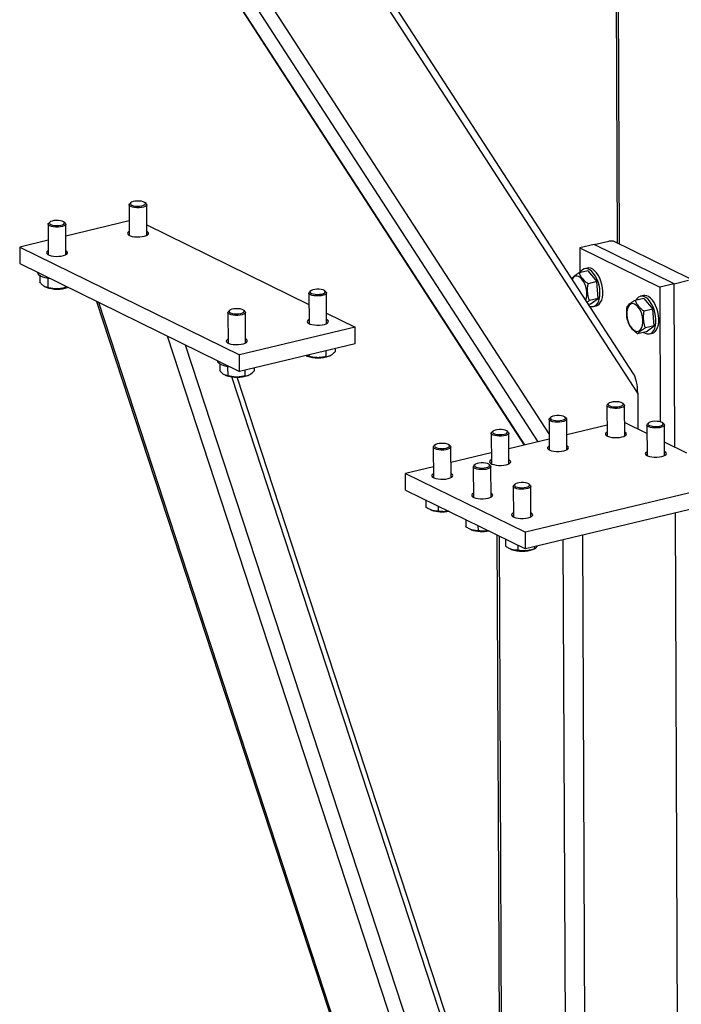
# Model space of a CAD drawing. Header units: millimetres. Extents: x 5 to 589, y 5 to 415.
# Tile 60 of 106: x 439 to 449, y 273 to 289. Entities that reach past the tile are written whole.
import ezdxf

# ---------------------------------------------------------------- set-up
doc = ezdxf.new("R2010")
doc.units = ezdxf.units.MM
doc.layers.add('TRAIT-FORT', color=4, linetype='Continuous', lineweight=25)

msp = doc.modelspace()

# ---------------------------------------------------------------- linework, layer by layer
at = {"layer": 'TRAIT-FORT', "color": 4, "linetype": 'Continuous', "lineweight": 25}
for p, q in [((448.31601, 292.43745), (448.34625, 285.6688)), ((448.38661, 285.64899), (448.35624, 292.44709)), ((448.68128, 283.22966), (443.22016, 291.65387)), ((448.61428, 283.54573), (443.33951, 291.68248)), ((447.24158, 282.5695), (441.6037, 291.26636)), ((441.14911, 291.15738), (446.83541, 282.38582)), ((446.84501, 282.38812), (441.15871, 291.15968)), ((447.06531, 282.44093), (441.37901, 291.2125)), ((440.41663, 286.29044), (440.41885, 285.79352)), ((440.44487, 286.32461), (440.42631, 286.30821)), ((440.69249, 286.3094), (440.67379, 286.32563)), ((440.70456, 285.79479), (440.70234, 286.29171)), ((439.09991, 285.97479), (439.10213, 285.47786)), ((439.12816, 286.00896), (439.1096, 285.99256)), ((439.37578, 285.99375), (439.35707, 286.00998)), ((439.38784, 285.47914), (439.38562, 285.97606)), ((440.41779, 286.02921), (439.38649, 285.78198)), ((440.70381, 285.96282), (443.33913, 284.66936)), ((439.10108, 285.71356), (438.63806, 285.60256)), ((447.9746, 285.64509), (447.73948, 285.58872)), ((447.9746, 285.64509), (448.20973, 285.70145)), ((449.27312, 285.00775), (447.9746, 285.64509)), ((448.28922, 285.69679), (448.20973, 285.70145)), ((449.52281, 285.09132), (448.28922, 285.69679)), ((438.63806, 285.60256), (442.20899, 283.84989)), ((438.63806, 285.60256), (438.63926, 285.33403)), ((447.73948, 285.58872), (447.74128, 285.18542)), ((447.73948, 285.58872), (449.038, 284.95138)), ((438.63926, 285.33403), (442.21019, 283.58136)), ((438.93199, 285.19036), (438.932, 285.18723)), ((438.96636, 285.13873), (438.96684, 285.03067)), ((447.86878, 285.21599), (447.72782, 285.18219)), ((447.86339, 285.26168), (447.81636, 285.25041)), ((447.86878, 285.21599), (448.01599, 285.04137)), ((439.09577, 285.0938), (439.09643, 284.94624)), ((448.01599, 285.04137), (447.87502, 285.00758)), ((448.03683, 284.77017), (448.01599, 285.04137)), ((449.27312, 285.00775), (449.038, 284.95138)), ((449.27312, 285.00775), (449.50825, 285.06412)), ((449.28499, 282.35224), (449.27312, 285.00775)), ((439.05469, 284.95583), (439.06806, 284.95026)), ((439.37646, 284.9722), (439.37659, 284.94321)), ((443.3383, 284.85643), (443.34052, 284.35951)), ((443.36654, 284.89061), (443.34798, 284.87421)), ((443.61416, 284.8754), (443.59546, 284.89163)), ((443.62623, 284.36079), (443.62401, 284.85771)), ((448.77235, 284.81555), (448.72532, 284.80428)), ((449.038, 284.95138), (449.04777, 282.76358)), ((439.88776, 284.72125), (446.01376, 266.00585)), ((446.01337, 266.09329), (439.9214, 284.70474)), ((447.85753, 284.71307), (447.89586, 284.73638)), ((447.91047, 284.67358), (447.88681, 284.66791)), ((448.03683, 284.77017), (447.89586, 284.73638)), ((447.91047, 284.67358), (448.03683, 284.77017)), ((448.77775, 284.76985), (448.63678, 284.73606)), ((448.77775, 284.76985), (448.92496, 284.59524)), ((442.02158, 284.54078), (442.0238, 284.04386)), ((442.04983, 284.57495), (442.03127, 284.55856)), ((442.29745, 284.55975), (442.27874, 284.57598)), ((442.30951, 284.04514), (442.30729, 284.54206)), ((443.62548, 284.52882), (444.09001, 284.30082)), ((447.96289, 284.63916), (448.00992, 284.65043)), ((448.92496, 284.59524), (448.78399, 284.56145)), ((448.9458, 284.32404), (448.92496, 284.59524)), ((444.09001, 284.30082), (442.20899, 283.84989)), ((444.09121, 284.03229), (444.09001, 284.30082)), ((448.81943, 284.22745), (448.67846, 284.19366)), ((448.9458, 284.32404), (448.80483, 284.29025)), ((448.81943, 284.22745), (448.9458, 284.32404)), ((448.87186, 284.19302), (448.91888, 284.2043)), ((446.00041, 268.9943), (441.03728, 284.15704)), ((444.09121, 284.03229), (442.21019, 283.58136)), ((446.19068, 269.17384), (441.33398, 284.01141)), ((443.61456, 283.91802), (443.61498, 283.82485)), ((443.76534, 283.95417), (443.76555, 283.90625)), ((441.85365, 283.75635), (441.85367, 283.75322)), ((441.88802, 283.70472), (441.88851, 283.59666)), ((442.21019, 283.58136), (442.20899, 283.84989)), ((443.33482, 283.82789), (443.29268, 283.83909)), ((443.29307, 283.83748), (443.30645, 283.83191)), ((443.33471, 283.85094), (443.33482, 283.82789)), ((443.66501, 283.83351), (443.6762, 283.83829)), ((442.01744, 283.6598), (442.0181, 283.51224)), ((442.29785, 283.60237), (442.29826, 283.5092)), ((442.44862, 283.63852), (442.44883, 283.5906)), ((441.97636, 283.52183), (441.98973, 283.51626)), ((446.44067, 270.19191), (442.08702, 283.49265)), ((446.43951, 270.45051), (442.17207, 283.48788)), ((442.34829, 283.51786), (442.35948, 283.52264)), ((448.68128, 283.22966), (448.68388, 282.64727)), ((448.20929, 283.06337), (448.19073, 283.04697)), ((448.45691, 283.04816), (448.4382, 283.06439)), ((448.18104, 283.0292), (448.18326, 282.53228)), ((448.46897, 282.53355), (448.46675, 283.03047)), ((447.24053, 282.80373), (447.24275, 282.30681)), ((447.26878, 282.83791), (447.25022, 282.82151)), ((447.5164, 282.8227), (447.49769, 282.83893)), ((447.52846, 282.30809), (447.52624, 282.80501)), ((448.83091, 282.5751), (448.46799, 282.75323)), ((448.85855, 282.7447), (448.83999, 282.7283)), ((449.10617, 282.72949), (449.08746, 282.74573)), ((446.30002, 282.57827), (446.30224, 282.08135)), ((446.32827, 282.61244), (446.30971, 282.59604)), ((446.57589, 282.59723), (446.55718, 282.61346)), ((446.58795, 282.08262), (446.58573, 282.57955)), ((448.18247, 282.70874), (447.52737, 282.5517)), ((448.8303, 282.71053), (448.83252, 282.21361)), ((449.11823, 282.21488), (449.11601, 282.71181)), ((447.24196, 282.48328), (446.58686, 282.32624)), ((449.48017, 282.25644), (449.11725, 282.43456)), ((445.35951, 282.3528), (445.36173, 281.85588)), ((445.38776, 282.38698), (445.3692, 282.37058)), ((445.63538, 282.37177), (445.61667, 282.388)), ((445.64744, 281.85716), (445.64522, 282.35408)), ((446.30145, 282.25782), (445.64635, 282.10077)), ((445.36094, 282.03235), (444.90828, 281.92384)), ((446.00877, 282.03414), (446.01099, 281.53721)), ((446.03702, 282.06831), (446.01846, 282.05191)), ((446.28463, 282.0531), (446.26593, 282.06933)), ((446.2967, 281.53849), (446.29448, 282.03541)), ((444.90828, 281.92384), (446.85606, 280.96783)), ((444.90948, 281.65531), (444.90828, 281.92384)), ((450.38297, 281.81333), (446.85606, 280.96783)), ((444.90948, 281.65531), (446.85726, 280.6993)), ((446.65803, 281.71547), (446.66025, 281.21855)), ((446.68628, 281.74964), (446.66772, 281.73324)), ((446.93389, 281.73443), (446.91519, 281.75066)), ((446.94596, 281.21982), (446.94374, 281.71675)), ((445.23581, 281.49514), (445.23633, 281.37905)), ((450.38417, 281.54479), (446.85726, 280.6993)), ((445.31703, 281.3327), (445.32766, 281.32828)), ((445.43584, 281.39696), (445.43622, 281.31266)), ((445.88507, 281.17647), (445.88559, 281.06038)), ((449.38697, 260.07463), (449.29223, 281.28303)), ((445.96629, 281.01404), (445.97692, 281.00961)), ((446.0851, 281.07829), (446.08548, 280.99399)), ((446.39271, 280.92731), (446.48491, 260.28647)), ((446.52538, 260.24239), (446.43307, 280.9075)), ((446.53433, 280.8578), (446.53485, 280.74171)), ((446.85726, 280.6993), (446.85606, 280.96783)), ((447.5642, 259.73253), (447.46988, 280.84616)), ((447.88215, 259.71388), (447.78741, 280.92228)), ((446.61555, 280.69537), (446.62618, 280.69094)), ((446.73436, 280.75962), (446.73474, 280.67533)), ((446.98474, 280.69255), (447.01301, 280.70462)), ((447.00486, 280.73469), (447.00501, 280.70193))]:
    msp.add_line(p, q, dxfattribs=at)
at = {"layer": 'TRAIT-FORT', "color": 4, "linetype": 'Continuous', "lineweight": 25, "flags": 128}
for points in [[(440.69249, 286.3094), (440.69928, 286.30167), (440.70203, 286.28842), (440.6942, 286.27537), (440.67638, 286.26349), (440.6499, 286.25366), (440.6167, 286.24659), (440.57926, 286.24283), (440.54036, 286.24265), (440.50287, 286.24605), (440.46959, 286.2528), (440.44297, 286.26239), (440.42499, 286.2741), (440.41698, 286.28707), (440.41955, 286.30034), (440.42631, 286.30821)], [(440.66835, 286.32969), (440.64677, 286.33972), (440.61744, 286.34709), (440.58294, 286.35115), (440.54635, 286.35155), (440.51092, 286.34824), (440.4798, 286.34152), (440.45576, 286.33199), (440.44092, 286.3205), (440.4366, 286.30806), (440.4432, 286.29579), (440.46013, 286.28476), (440.48587, 286.27597), (440.51815, 286.27018), (440.55409, 286.26793), (440.59051, 286.2694), (440.62416, 286.27447), (440.65205, 286.28268), (440.67172, 286.29331), (440.6814, 286.30541), (440.68024, 286.31791), (440.66835, 286.32969)], [(439.37578, 285.99375), (439.38257, 285.98602), (439.38531, 285.97277), (439.37749, 285.95972), (439.35967, 285.94784), (439.33318, 285.93801), (439.29999, 285.93094), (439.26255, 285.92718), (439.22364, 285.927), (439.18616, 285.9304), (439.15287, 285.93715), (439.12625, 285.94674), (439.10827, 285.95845), (439.10027, 285.97142), (439.10283, 285.98469), (439.1096, 285.99256)], [(439.35163, 286.01404), (439.33006, 286.02407), (439.30072, 286.03144), (439.26622, 286.0355), (439.22964, 286.03589), (439.19421, 286.03259), (439.16309, 286.02587), (439.13904, 286.01634), (439.1242, 286.00485), (439.11989, 285.99241), (439.12649, 285.98014), (439.14341, 285.96911), (439.16916, 285.96032), (439.20143, 285.95453), (439.23738, 285.95228), (439.27379, 285.95375), (439.30744, 285.95882), (439.33534, 285.96703), (439.355, 285.97766), (439.36469, 285.98976), (439.36353, 286.00226), (439.35163, 286.01404)], [(440.41856, 285.85824), (440.41337, 285.85537), (440.39659, 285.84179), (440.39018, 285.82725), (440.39454, 285.81267), (440.40939, 285.79896), (440.4338, 285.78697), (440.46624, 285.77748), (440.50467, 285.77106), (440.54667, 285.76813), (440.58961, 285.76887), (440.63079, 285.77323), (440.66761, 285.78094), (440.69778, 285.79151), (440.71938, 285.80428), (440.73107, 285.81845), (440.7321, 285.83313), (440.72242, 285.84739), (440.70264, 285.86034), (440.70264, 285.86034)], [(439.10184, 285.54259), (439.09666, 285.53972), (439.07988, 285.52614), (439.07347, 285.5116), (439.07782, 285.49702), (439.09267, 285.48331), (439.11708, 285.47132), (439.14952, 285.46183), (439.18795, 285.45541), (439.22996, 285.45248), (439.2729, 285.45322), (439.31407, 285.45758), (439.3509, 285.46529), (439.38106, 285.47586), (439.40266, 285.48863), (439.41435, 285.5028), (439.41539, 285.51748), (439.40571, 285.53174), (439.38592, 285.54469), (439.38592, 285.54469)], [(439.14285, 285.08686), (439.10011, 285.09303), (439.05278, 285.10328), (439.01167, 285.11628), (438.9781, 285.1316), (438.95315, 285.14876), (438.93762, 285.1672), (438.93201, 285.18632), (438.932, 285.18723)], [(447.90194, 284.64456), (447.9247, 284.63816), (447.9554, 284.6377), (447.98398, 284.64711), (448.00953, 284.66609), (448.03123, 284.69402), (448.04837, 284.73002), (448.06042, 284.77292), (448.06697, 284.82134), (448.06782, 284.87373), (448.06295, 284.92841), (448.0525, 284.98361), (448.03683, 285.03756), (448.01641, 285.08853), (447.99193, 285.13488), (447.96415, 285.17512), (447.93399, 285.20796), (447.90239, 285.23234), (447.87039, 285.24748), (447.839, 285.25288), (447.80924, 285.24839), (447.78206, 285.23414), (447.75835, 285.21058), (447.74246, 285.1857)], [(448.00992, 284.65043), (448.03101, 284.65838), (448.05656, 284.67736), (448.07825, 284.7053), (448.0954, 284.74129), (448.10744, 284.78419), (448.114, 284.83262), (448.11485, 284.88501), (448.10997, 284.93968), (448.09953, 284.99488), (448.08385, 285.04883), (448.06344, 285.0998), (448.03895, 285.14615), (448.01118, 285.1864), (447.98101, 285.21923), (447.94942, 285.24361), (447.91741, 285.25875), (447.88602, 285.26416), (447.86339, 285.26168)], [(447.83914, 284.74145), (447.84025, 284.7442), (447.85072, 284.78072), (447.85571, 284.82269), (447.85498, 284.86827), (447.84858, 284.91547), (447.83678, 284.96222), (447.82009, 285.00649), (447.79925, 285.04634), (447.77516, 285.08003), (447.74889, 285.10608), (447.72157, 285.12336), (447.6944, 285.1311), (447.66857, 285.12898), (447.64521, 285.11709), (447.62534, 285.09594), (447.61756, 285.08324)], [(443.61416, 284.8754), (443.62095, 284.86766), (443.6237, 284.85442), (443.61587, 284.84137), (443.59805, 284.82949), (443.57156, 284.81965), (443.53837, 284.81259), (443.50093, 284.80883), (443.46203, 284.80864), (443.42454, 284.81205), (443.39126, 284.8188), (443.36464, 284.82838), (443.34666, 284.84009), (443.33865, 284.85307), (443.34122, 284.86633), (443.34798, 284.87421)], [(443.59002, 284.89569), (443.56844, 284.90571), (443.5391, 284.91308), (443.50461, 284.91714), (443.46802, 284.91754), (443.43259, 284.91423), (443.40147, 284.90752), (443.37742, 284.89799), (443.36259, 284.8865), (443.35827, 284.87406), (443.36487, 284.86178), (443.3818, 284.85076), (443.40754, 284.84196), (443.43982, 284.83618), (443.47576, 284.83393), (443.51218, 284.8354), (443.54583, 284.84047), (443.57372, 284.84868), (443.59339, 284.85931), (443.60307, 284.87141), (443.60191, 284.88391), (443.59002, 284.89569)], [(448.91888, 284.2043), (448.93997, 284.21225), (448.96552, 284.23123), (448.98722, 284.25916), (449.00436, 284.29516), (449.01641, 284.33806), (449.02296, 284.38648), (449.02381, 284.43887), (449.01894, 284.49355), (449.00849, 284.54875), (448.99281, 284.6027), (448.9724, 284.65367), (448.94792, 284.70002), (448.92014, 284.74026), (448.88998, 284.7731), (448.85838, 284.79748), (448.82638, 284.81261), (448.79499, 284.81802), (448.77235, 284.81555)], [(448.50406, 284.49625), (448.51046, 284.44905), (448.52226, 284.4023), (448.53895, 284.35803), (448.55979, 284.31818), (448.58388, 284.28449), (448.61015, 284.25844), (448.63747, 284.24117), (448.66464, 284.23342), (448.69047, 284.23554), (448.71382, 284.24743), (448.7337, 284.26858), (448.74921, 284.29806), (448.75969, 284.33459), (448.76467, 284.37655), (448.76395, 284.42213), (448.75754, 284.46933), (448.74574, 284.51609), (448.72905, 284.56036), (448.70821, 284.60021), (448.68412, 284.63389), (448.65785, 284.65994), (448.63053, 284.67722), (448.60336, 284.68497), (448.57754, 284.68285), (448.55418, 284.67095), (448.53431, 284.64981), (448.51879, 284.62033), (448.50832, 284.5838), (448.50333, 284.54183), (448.50406, 284.49625)], [(448.77665, 284.21719), (448.80184, 284.20234), (448.83367, 284.19202), (448.86436, 284.19156), (448.89295, 284.20097), (448.9185, 284.21995), (448.94019, 284.24789), (448.95734, 284.28389), (448.96938, 284.32679), (448.97593, 284.37521), (448.97679, 284.4276), (448.97191, 284.48227), (448.96147, 284.53747), (448.94579, 284.59143), (448.92538, 284.6424), (448.90089, 284.68875), (448.87312, 284.72899), (448.84295, 284.76183), (448.81135, 284.7862), (448.77935, 284.80134), (448.74796, 284.80675), (448.7182, 284.80225), (448.69103, 284.788), (448.66731, 284.76445), (448.65142, 284.73957)], [(442.29745, 284.55975), (442.30424, 284.55201), (442.30698, 284.53877), (442.29916, 284.52572), (442.28134, 284.51384), (442.25485, 284.504), (442.22166, 284.49694), (442.18422, 284.49318), (442.14531, 284.49299), (442.10783, 284.4964), (442.07454, 284.50315), (442.04792, 284.51273), (442.02994, 284.52444), (442.02194, 284.53742), (442.0245, 284.55068), (442.03127, 284.55856)], [(442.2733, 284.58004), (442.25173, 284.59006), (442.22239, 284.59743), (442.18789, 284.60149), (442.15131, 284.60189), (442.11588, 284.59858), (442.08476, 284.59187), (442.06071, 284.58234), (442.04587, 284.57085), (442.04156, 284.55841), (442.04816, 284.54613), (442.06508, 284.53511), (442.09083, 284.52631), (442.1231, 284.52053), (442.15905, 284.51827), (442.19546, 284.51975), (442.22911, 284.52481), (442.25701, 284.53303), (442.27667, 284.54366), (442.28635, 284.55576), (442.2852, 284.56826), (442.2733, 284.58004)], [(443.34023, 284.42424), (443.33504, 284.42136), (443.31826, 284.40779), (443.31185, 284.39325), (443.31621, 284.37866), (443.33106, 284.36495), (443.35547, 284.35297), (443.38791, 284.34347), (443.42634, 284.33706), (443.46834, 284.33413), (443.51128, 284.33486), (443.55246, 284.33922), (443.58928, 284.34693), (443.61945, 284.3575), (443.64105, 284.37028), (443.65274, 284.38445), (443.65377, 284.39912), (443.64409, 284.41338), (443.6243, 284.42633), (443.6243, 284.42633)], [(442.02351, 284.10859), (442.01832, 284.10571), (442.00155, 284.09214), (441.99513, 284.0776), (441.99949, 284.06301), (442.01434, 284.0493), (442.03875, 284.03732), (442.07119, 284.02782), (442.10962, 284.02141), (442.15163, 284.01847), (442.19456, 284.01921), (442.23574, 284.02357), (442.27257, 284.03128), (442.30273, 284.04185), (442.32433, 284.05463), (442.33602, 284.06879), (442.33706, 284.08347), (442.32738, 284.09773), (442.30759, 284.11068), (442.30759, 284.11068)], [(442.06452, 283.65285), (442.02178, 283.65902), (441.97445, 283.66928), (441.93334, 283.68228), (441.89977, 283.6976), (441.87482, 283.71475), (441.85929, 283.73319), (441.85368, 283.75232), (441.85367, 283.75322)], [(448.40998, 283.07888), (448.38034, 283.08611), (448.34567, 283.09001), (448.30907, 283.09023), (448.27377, 283.08676), (448.24292, 283.0799), (448.21926, 283.07026), (448.20489, 283.0587), (448.20109, 283.04624), (448.20819, 283.034), (448.22556, 283.02306), (448.25166, 283.01439), (448.28418, 283.00876), (448.32022, 283.00668), (448.35657, 283.00832), (448.39002, 283.01355), (448.41758, 283.02189), (448.43681, 283.03261), (448.44601, 283.04476), (448.44434, 283.05724), (448.43196, 283.06897), (448.40998, 283.07888)], [(448.45691, 283.04816), (448.46241, 283.04232), (448.46671, 283.02913), (448.46041, 283.01599), (448.44398, 283.00388), (448.41865, 282.9937), (448.3863, 282.98619), (448.34931, 282.98192), (448.31044, 282.98121), (448.27257, 282.9841), (448.23851, 282.99038), (448.21077, 282.99959), (448.19143, 283.01105), (448.18191, 283.02389), (448.18293, 283.03718), (448.19073, 283.04697)], [(447.5164, 282.8227), (447.5219, 282.81686), (447.52619, 282.80367), (447.5199, 282.79053), (447.50347, 282.77842), (447.47814, 282.76823), (447.44579, 282.76073), (447.4088, 282.75646), (447.36993, 282.75574), (447.33206, 282.75864), (447.29799, 282.76492), (447.27026, 282.77413), (447.25092, 282.78558), (447.2414, 282.79843), (447.24242, 282.81172), (447.25022, 282.82151)], [(447.46947, 282.85342), (447.43983, 282.86065), (447.40516, 282.86455), (447.36856, 282.86477), (447.33326, 282.86129), (447.30241, 282.85443), (447.27875, 282.84479), (447.26438, 282.83323), (447.26057, 282.82078), (447.26767, 282.80853), (447.28505, 282.79759), (447.31115, 282.78892), (447.34367, 282.7833), (447.37971, 282.78121), (447.41606, 282.78286), (447.44951, 282.78808), (447.47707, 282.79643), (447.4963, 282.80715), (447.50549, 282.81929), (447.50383, 282.83178), (447.49145, 282.8435), (447.46947, 282.85342)], [(449.05924, 282.76022), (449.0296, 282.76745), (448.99493, 282.77134), (448.95833, 282.77157), (448.92303, 282.76809), (448.89218, 282.76123), (448.86852, 282.75159), (448.85415, 282.74003), (448.85035, 282.72757), (448.85745, 282.71533), (448.87482, 282.70439), (448.90092, 282.69572), (448.93344, 282.69009), (448.96948, 282.68801), (449.00583, 282.68965), (449.03928, 282.69488), (449.06684, 282.70322), (449.08607, 282.71394), (449.09527, 282.72609), (449.0936, 282.73858), (449.08122, 282.7503), (449.05924, 282.76022)], [(446.57589, 282.59723), (446.58139, 282.59139), (446.58568, 282.5782), (446.57938, 282.56506), (446.56296, 282.55295), (446.53763, 282.54277), (446.50528, 282.53526), (446.46829, 282.53099), (446.42942, 282.53028), (446.39155, 282.53317), (446.35748, 282.53945), (446.32975, 282.54866), (446.31041, 282.56012), (446.30089, 282.57296), (446.3019, 282.58625), (446.30971, 282.59604)], [(446.52896, 282.62796), (446.49932, 282.63518), (446.46465, 282.63908), (446.42805, 282.6393), (446.39275, 282.63583), (446.3619, 282.62897), (446.33824, 282.61933), (446.32387, 282.60777), (446.32006, 282.59531), (446.32716, 282.58307), (446.34454, 282.57213), (446.37064, 282.56346), (446.40316, 282.55783), (446.43919, 282.55575), (446.47555, 282.55739), (446.509, 282.56262), (446.53656, 282.57096), (446.55579, 282.58168), (446.56498, 282.59383), (446.56332, 282.60632), (446.55094, 282.61804), (446.52896, 282.62796)], [(448.18297, 282.597), (448.16426, 282.58407), (448.15519, 282.56969), (448.15686, 282.55503), (448.16915, 282.54101), (448.19129, 282.52852), (448.2219, 282.51834), (448.25904, 282.51111), (448.30039, 282.50728), (448.34335, 282.5071), (448.38522, 282.51057), (448.42336, 282.51748)], [(448.42336, 282.51748), (448.45539, 282.52739), (448.47928, 282.53968), (448.49354, 282.55358), (448.49727, 282.56822), (448.49024, 282.58267), (448.47289, 282.59603), (448.46868, 282.59828)], [(449.10617, 282.72949), (449.11167, 282.72365), (449.11597, 282.71046), (449.10967, 282.69732), (449.09324, 282.68521), (449.06791, 282.67503), (449.03556, 282.66752), (448.99857, 282.66326), (448.9597, 282.66254), (448.92183, 282.66543), (448.88777, 282.67172), (448.86003, 282.68093), (448.84069, 282.69238), (448.83117, 282.70523), (448.83219, 282.71851), (448.83999, 282.7283)], [(445.58845, 282.40249), (445.5588, 282.40972), (445.52414, 282.41362), (445.48754, 282.41384), (445.45224, 282.41037), (445.42139, 282.4035), (445.39773, 282.39386), (445.38336, 282.3823), (445.37955, 282.36985), (445.38665, 282.3576), (445.40403, 282.34666), (445.43013, 282.33799), (445.46265, 282.33237), (445.49868, 282.33028), (445.53504, 282.33193), (445.56849, 282.33715), (445.59605, 282.3455), (445.61528, 282.35622), (445.62447, 282.36836), (445.62281, 282.38085), (445.61043, 282.39257), (445.58845, 282.40249)], [(445.63538, 282.37177), (445.64088, 282.36593), (445.64517, 282.35274), (445.63887, 282.3396), (445.62245, 282.32749), (445.59712, 282.3173), (445.56476, 282.3098), (445.52778, 282.30553), (445.48891, 282.30481), (445.45104, 282.30771), (445.41697, 282.31399), (445.38924, 282.3232), (445.3699, 282.33465), (445.36038, 282.3475), (445.36139, 282.36079), (445.3692, 282.37058)], [(447.24246, 282.37154), (447.22375, 282.35861), (447.21468, 282.34422), (447.21635, 282.32957), (447.22864, 282.31555), (447.25078, 282.30306), (447.28139, 282.29288), (447.31853, 282.28565), (447.35988, 282.28182), (447.40284, 282.28163), (447.44471, 282.2851), (447.48285, 282.29201)], [(447.48285, 282.29201), (447.51488, 282.30193), (447.53877, 282.31422), (447.55303, 282.32812), (447.55676, 282.34276), (447.54973, 282.35721), (447.53238, 282.37057), (447.52817, 282.37282)], [(448.83223, 282.27834), (448.81352, 282.2654), (448.80445, 282.25102), (448.80612, 282.23636), (448.81841, 282.22235), (448.84055, 282.20986), (448.87116, 282.19968), (448.9083, 282.19244), (448.94965, 282.18861), (448.99261, 282.18843), (449.03448, 282.1919), (449.07262, 282.19881)], [(449.07262, 282.19881), (449.10465, 282.20872), (449.12854, 282.22102), (449.1428, 282.23492), (449.14653, 282.24955), (449.1395, 282.264), (449.12215, 282.27736), (449.11794, 282.27961)], [(446.23771, 282.08382), (446.20806, 282.09105), (446.1734, 282.09495), (446.1368, 282.09517), (446.1015, 282.0917), (446.07065, 282.08484), (446.04699, 282.0752), (446.03262, 282.06363), (446.02881, 282.05118), (446.03591, 282.03894), (446.05329, 282.02799), (446.07939, 282.01932), (446.11191, 282.0137), (446.14794, 282.01161), (446.1843, 282.01326), (446.21775, 282.01849), (446.24531, 282.02683), (446.26454, 282.03755), (446.27373, 282.04969), (446.27207, 282.06218), (446.25969, 282.07391), (446.23771, 282.08382)], [(446.30195, 282.14608), (446.28324, 282.13314), (446.27417, 282.11876), (446.27583, 282.1041), (446.28812, 282.09009), (446.31027, 282.0776), (446.34087, 282.06741), (446.37802, 282.06018), (446.41937, 282.05635), (446.46233, 282.05617), (446.5042, 282.05964), (446.54234, 282.06655)], [(446.54234, 282.06655), (446.57436, 282.07646), (446.59826, 282.08875), (446.61252, 282.10266), (446.61625, 282.11729), (446.60922, 282.13174), (446.59186, 282.1451), (446.58766, 282.14735)], [(446.28463, 282.0531), (446.29014, 282.04726), (446.29443, 282.03407), (446.28813, 282.02093), (446.27171, 282.00882), (446.24638, 281.99864), (446.21402, 281.99113), (446.17704, 281.98686), (446.13817, 281.98615), (446.1003, 281.98904), (446.06623, 281.99532), (446.0385, 282.00453), (446.01916, 282.01599), (446.00964, 282.02883), (446.01065, 282.04212), (446.01846, 282.05191)], [(445.36144, 281.92061), (445.34273, 281.90768), (445.33366, 281.8933), (445.33532, 281.87864), (445.34761, 281.86462), (445.36976, 281.85213), (445.40036, 281.84195), (445.43751, 281.83472), (445.47886, 281.83089), (445.52182, 281.8307), (445.56369, 281.83418), (445.60183, 281.84108)], [(445.60183, 281.84108), (445.63385, 281.851), (445.65775, 281.86329), (445.67201, 281.87719), (445.67574, 281.89183), (445.66871, 281.90628), (445.65135, 281.91964), (445.64715, 281.92189)], [(446.88697, 281.76516), (446.85732, 281.77238), (446.82266, 281.77628), (446.78605, 281.7765), (446.75076, 281.77303), (446.71991, 281.76617), (446.69625, 281.75653), (446.68188, 281.74497), (446.67807, 281.73251), (446.68517, 281.72027), (446.70255, 281.70933), (446.72865, 281.70066), (446.76117, 281.69503), (446.7972, 281.69295), (446.83356, 281.69459), (446.86701, 281.69982), (446.89457, 281.70816), (446.9138, 281.71888), (446.92299, 281.73103), (446.92133, 281.74352), (446.90895, 281.75524), (446.88697, 281.76516)], [(446.93389, 281.73443), (446.9394, 281.72859), (446.94369, 281.7154), (446.93739, 281.70226), (446.92097, 281.69015), (446.89564, 281.67997), (446.86328, 281.67246), (446.8263, 281.66819), (446.78743, 281.66748), (446.74956, 281.67037), (446.71549, 281.67665), (446.68776, 281.68586), (446.66842, 281.69732), (446.6589, 281.71016), (446.65991, 281.72345), (446.66772, 281.73324)], [(446.0107, 281.60194), (445.99199, 281.58901), (445.98292, 281.57463), (445.98458, 281.55997), (445.99687, 281.54595), (446.01902, 281.53346), (446.04962, 281.52328), (446.08677, 281.51605), (446.12812, 281.51222), (446.17108, 281.51204), (446.21294, 281.51551), (446.25109, 281.52242)], [(446.25109, 281.52242), (446.28311, 281.53233), (446.30701, 281.54462), (446.32127, 281.55852), (446.325, 281.57316), (446.31797, 281.58761), (446.30061, 281.60097), (446.29641, 281.60322)], [(446.65996, 281.28328), (446.64125, 281.27034), (446.63218, 281.25596), (446.63384, 281.2413), (446.64613, 281.22729), (446.66828, 281.2148), (446.69888, 281.20461), (446.73603, 281.19738), (446.77738, 281.19355), (446.82034, 281.19337), (446.8622, 281.19684), (446.90035, 281.20375)], [(446.90035, 281.20375), (446.93237, 281.21366), (446.95627, 281.22595), (446.97053, 281.23986), (446.97426, 281.25449), (446.96723, 281.26894), (446.94987, 281.2823), (446.94567, 281.28455)]]:
    msp.add_lwpolyline(points, dxfattribs=at)
at = {"layer": 'TRAIT-FORT', "color": 4, "linetype": 'Continuous', "lineweight": 25}
for centre, radius, start, end in [((439.24548, 285.45197), 0.53215, 250.525095, 289.359472), ((443.48351, 284.3302), 0.52881, 250.438421, 290.073456), ((442.16679, 284.01455), 0.52881, 250.438421, 290.073456), ((445.50683, 281.86298), 0.56392, 251.474601, 280.982045), ((446.15609, 281.54431), 0.56392, 251.474601, 280.982045), ((446.80319, 281.19953), 0.53851, 250.809783, 289.702094)]:
    msp.add_arc(centre, radius, start, end, dxfattribs=at)
msp.add_ellipse((448.58389, 283.27746), major_axis=(-0.01848, 0.30383), ratio=0.3147463, start_param=4.53529948, end_param=5.77505952, dxfattribs=at)
for points, knots in [([(447.72782, 285.18219), (447.71168, 285.17257), (447.67905, 285.15311), (447.64261, 285.12715), (447.62026, 285.10789), (447.61245, 285.09843), (447.6098, 285.09522)], [0, 0, 0, 0, 0.29940713, 0.6053068, 0.86600495, 1, 1, 1, 1]), ([(447.72782, 285.18219), (447.73544, 285.1658), (447.75084, 285.13266), (447.7853, 285.08635), (447.82748, 285.0443), (447.85908, 285.0199), (447.87502, 285.00758)], [0, 0, 0, 0, 0.26460494, 0.53494775, 0.76534313, 1, 1, 1, 1]), ([(439.09643, 284.94624), (439.07998, 284.94883), (439.05277, 284.9531), (439.01321, 284.98012), (438.98656, 285.00682), (438.97122, 285.02537), (438.96684, 285.03067)], [0, 0, 0, 0, 0.38554949, 0.63764185, 0.89654625, 1, 1, 1, 1]), ([(447.89586, 284.73638), (447.88607, 284.76917), (447.86987, 284.82341), (447.86461, 284.90644), (447.86853, 284.96409), (447.87358, 284.99792), (447.87502, 285.00758)], [0, 0, 0, 0, 0.38554949, 0.63764185, 0.89654625, 1, 1, 1, 1]), ([(439.37659, 284.94321), (439.3523, 284.93758), (439.3032, 284.92621), (439.23038, 284.92264), (439.16072, 284.92979), (439.11799, 284.94072), (439.09643, 284.94624)], [0, 0, 0, 0, 0.26460494, 0.53494775, 0.76534313, 1, 1, 1, 1]), ([(439.37659, 284.94321), (439.38963, 284.94344), (439.40399, 284.94369), (439.4188, 284.95016), (439.42016, 284.95075)], [0, 0, 0, 0, 0.90857706, 1, 1, 1, 1]), ([(448.63678, 284.73606), (448.62066, 284.72644), (448.58806, 284.70699), (448.55139, 284.68097), (448.52559, 284.6583), (448.5155, 284.64578), (448.51041, 284.63947)], [0, 0, 0, 0, 0.26460494, 0.53494775, 0.76534312, 1, 1, 1, 1]), ([(448.63678, 284.73606), (448.6444, 284.71967), (448.65981, 284.68653), (448.69426, 284.64022), (448.73645, 284.59817), (448.76804, 284.57376), (448.78399, 284.56145)], [0, 0, 0, 0, 0.26460494, 0.53494775, 0.76534313, 1, 1, 1, 1]), ([(448.53126, 284.36827), (448.52146, 284.40106), (448.50527, 284.4553), (448.5, 284.53833), (448.50392, 284.59598), (448.50897, 284.62981), (448.51041, 284.63947)], [0, 0, 0, 0, 0.38554949, 0.63764185, 0.89654625, 1, 1, 1, 1]), ([(448.80483, 284.29025), (448.79503, 284.32304), (448.77884, 284.37727), (448.77357, 284.46031), (448.7775, 284.51796), (448.78254, 284.55179), (448.78399, 284.56145)], [0, 0, 0, 0, 0.38554949, 0.63764185, 0.89654625, 1, 1, 1, 1]), ([(448.67846, 284.19366), (448.66053, 284.20758), (448.62428, 284.23572), (448.58219, 284.2802), (448.55121, 284.32493), (448.53795, 284.35373), (448.53126, 284.36827)], [0, 0, 0, 0, 0.26460494, 0.53494775, 0.76534313, 1, 1, 1, 1]), ([(448.67846, 284.19366), (448.68428, 284.2008), (448.69603, 284.21525), (448.72506, 284.23945), (448.76207, 284.2648), (448.79049, 284.28171), (448.80483, 284.29025)], [0, 0, 0, 0, 0.26460494, 0.53494775, 0.76534313, 1, 1, 1, 1]), ([(443.61498, 283.82485), (443.62807, 283.82603), (443.65455, 283.82841), (443.69371, 283.84521), (443.7311, 283.87184), (443.754, 283.89471), (443.76555, 283.90625)], [0, 0, 0, 0, 0.26460494, 0.53494775, 0.76534313, 1, 1, 1, 1]), ([(443.61498, 283.82485), (443.59069, 283.81923), (443.54158, 283.80786), (443.46877, 283.80429), (443.39911, 283.81144), (443.35638, 283.82237), (443.33482, 283.82789)], [0, 0, 0, 0, 0.26460494, 0.53494775, 0.76534313, 1, 1, 1, 1]), ([(442.0181, 283.51224), (442.00165, 283.51482), (441.97444, 283.5191), (441.93488, 283.54611), (441.90823, 283.57282), (441.89289, 283.59137), (441.88851, 283.59666)], [0, 0, 0, 0, 0.38554949, 0.63764185, 0.89654625, 1, 1, 1, 1]), ([(442.29826, 283.5092), (442.31136, 283.51038), (442.33783, 283.51276), (442.377, 283.52956), (442.41439, 283.55618), (442.43728, 283.57906), (442.44883, 283.5906)], [0, 0, 0, 0, 0.26460494, 0.53494775, 0.76534313, 1, 1, 1, 1]), ([(442.29826, 283.5092), (442.27397, 283.50358), (442.22487, 283.49221), (442.15205, 283.48864), (442.08239, 283.49579), (442.03966, 283.50672), (442.0181, 283.51224)], [0, 0, 0, 0, 0.26460494, 0.53494775, 0.76534313, 1, 1, 1, 1]), ([(445.43622, 281.31266), (445.41082, 281.31295), (445.36882, 281.31343), (445.30781, 281.33494), (445.26672, 281.35794), (445.24308, 281.37436), (445.23633, 281.37905)], [0, 0, 0, 0, 0.385549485, 0.637641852, 0.896546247, 1, 1, 1, 1]), ([(445.60828, 281.31232), (445.59281, 281.30934), (445.55635, 281.3023), (445.49822, 281.30326), (445.45701, 281.30951), (445.43622, 281.31266)], [0, 0, 0, 0, 0.26749691, 0.63039232, 1, 1, 1, 1]), ([(446.08548, 280.99399), (446.06008, 280.99428), (446.01808, 280.99476), (445.95707, 281.01628), (445.91598, 281.03927), (445.89234, 281.05569), (445.88559, 281.06038)], [0, 0, 0, 0, 0.385549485, 0.637641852, 0.896546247, 1, 1, 1, 1]), ([(446.25754, 280.99365), (446.24207, 280.99067), (446.20561, 280.98364), (446.14748, 280.98459), (446.10627, 280.99084), (446.08548, 280.99399)], [0, 0, 0, 0, 0.26749691, 0.63039232, 1, 1, 1, 1]), ([(446.73474, 280.67533), (446.70934, 280.67562), (446.66734, 280.6761), (446.60633, 280.69761), (446.56524, 280.72061), (446.5416, 280.73702), (446.53485, 280.74171)], [0, 0, 0, 0, 0.385549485, 0.637641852, 0.896546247, 1, 1, 1, 1]), ([(447.00501, 280.70193), (446.98158, 280.69373), (446.93421, 280.67716), (446.86396, 280.66589), (446.79677, 280.66567), (446.75554, 280.67209), (446.73474, 280.67533)], [0, 0, 0, 0, 0.26460494, 0.53494775, 0.76534313, 1, 1, 1, 1]), ([(447.00501, 280.70193), (447.01114, 280.70422), (447.02354, 280.70884), (447.03925, 280.72448), (447.04845, 280.74081), (447.05126, 280.74581)], [0, 0, 0, 0, 0.40436126, 0.81749095, 1, 1, 1, 1])]:
    msp.add_open_spline(points, degree=3, knots=knots, dxfattribs=at)

doc.saveas('drawing.dxf')
